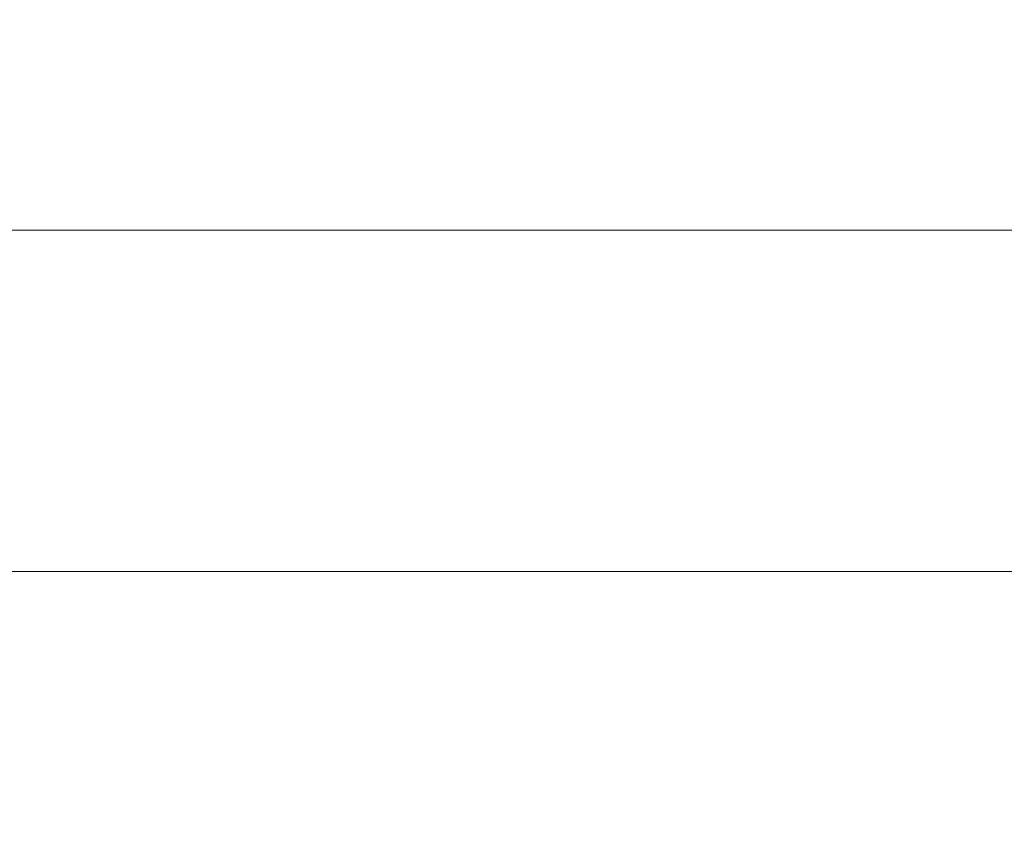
# Model space of a CAD drawing. Header units: millimetres. Extents: x 54 to 738, y 201 to 591.
# Tile 11 of 22: x 176 to 224, y 501 to 541. Entities that reach past the tile are written whole.
import ezdxf

# ---------------------------------------------------------------- set-up
doc = ezdxf.new("R2010")
doc.units = ezdxf.units.MM
doc.header["$LTSCALE"] = 3
doc.styles.add('SLDTEXTSTYLE0', font='TXT', dxfattribs={"width": 0.605})
doc.dimstyles.new('SLDDIMSTYLE0', dxfattribs={"dimtxt": 7.704956, "dimasz": 12, "dimexe": 0, "dimexo": 0.0625, "dimgap": 1.926239, "dimtad": 1, "dimdec": 0, "dimrnd": 1e-09, "dimzin": 12, "dimdsep": 46, "dimtxsty": 'SLDTEXTSTYLE0', "dimsah": 1, "dimcen": 0.09, "dimadec": 0, "dimazin": 3, "dimtfac": 1, "dimtdec": 0, "dimtofl": 0, "dimtmove": 0, "dimatfit": 3, "dimfxl": 1, "dimfrac": 2, "dimtolj": 1, "dimtzin": 12, "dimarcsym": 0})
doc.dimstyles.new('SLDDIMSTYLE1', dxfattribs={"dimtxt": 7.704956, "dimasz": 12, "dimexe": 0, "dimexo": 0.0625, "dimgap": 1.926239, "dimtad": 1, "dimrnd": 1e-09, "dimzin": 12, "dimdsep": 46, "dimtxsty": 'SLDTEXTSTYLE0', "dimsah": 1, "dimcen": 0.09, "dimadec": 0, "dimazin": 3, "dimtfac": 1, "dimtofl": 0, "dimtmove": 0, "dimatfit": 3, "dimfxl": 1, "dimfrac": 2, "dimtolj": 1, "dimtzin": 12, "dimarcsym": 0})

# ---------------------------------------------------------------- blocks, each defined once
blk = doc.blocks.new('*D1')
at = {"color": 7, "linetype": 'Continuous', "lineweight": 0}
for p, q in [((85.909, 481.485), (85.909, 533.811)), ((570.843, 481.485), (570.843, 533.811)), ((85.909, 530.811), (570.843, 530.811))]:
    blk.add_line(p, q, dxfattribs=at)
for points in [[(85.909, 530.811), (97.909, 528.561), (97.909, 533.061)], [(570.843, 530.811), (558.843, 533.061), (558.843, 528.561)]]:
    blk.add_solid(points, dxfattribs=at)
at = {"color": 7, "linetype": 'Continuous', "lineweight": 0, "insert": (310.394, 541.043, -27.488), "char_height": 7.9375, "attachment_point": 1, "style": 'SLDTEXTSTYLE0'}
blk.add_mtext('485', dxfattribs=at)
blk = doc.blocks.new('*D2')
at = {"color": 7, "linetype": 'Continuous', "lineweight": 0}
for p, q in [((90.876, 477.218), (90.876, 517.029)), ((565.876, 477.218), (565.876, 517.029)), ((90.876, 514.029), (565.876, 514.029))]:
    blk.add_line(p, q, dxfattribs=at)
for points in [[(90.876, 514.029), (102.876, 511.779), (102.876, 516.279)], [(565.876, 514.029), (553.876, 516.279), (553.876, 511.779)]]:
    blk.add_solid(points, dxfattribs=at)
at = {"color": 7, "linetype": 'Continuous', "lineweight": 0, "insert": (310.394, 524.261, -27.488), "char_height": 7.9375, "attachment_point": 1, "style": 'SLDTEXTSTYLE0'}
blk.add_mtext('475', dxfattribs=at)

msp = doc.modelspace()

# ---------------------------------------------------------------- dimensions: what is measured, and where the dimension line sits
at = {"color": 7, "linetype": 'Continuous', "lineweight": 0}
dim = msp.add_linear_dim(base=(570.843, 530.811), p1=(85.909, 478.485), p2=(570.843, 478.485), angle=0, dimstyle='SLDDIMSTYLE0', dxfattribs=at)
dim.commit()
dim.dimension.update_dxf_attribs({"geometry": '*D1', "text_midpoint": (322.741, 530.811), "dimtype": 160})
dim = msp.add_linear_dim(base=(565.876, 514.029), p1=(90.876, 474.218), p2=(565.876, 474.218), dimstyle='SLDDIMSTYLE1', dxfattribs=at)
dim.commit()
dim.dimension.update_dxf_attribs({"geometry": '*D2', "text_midpoint": (322.741, 514.029), "dimtype": 160})

doc.saveas('drawing.dxf')
